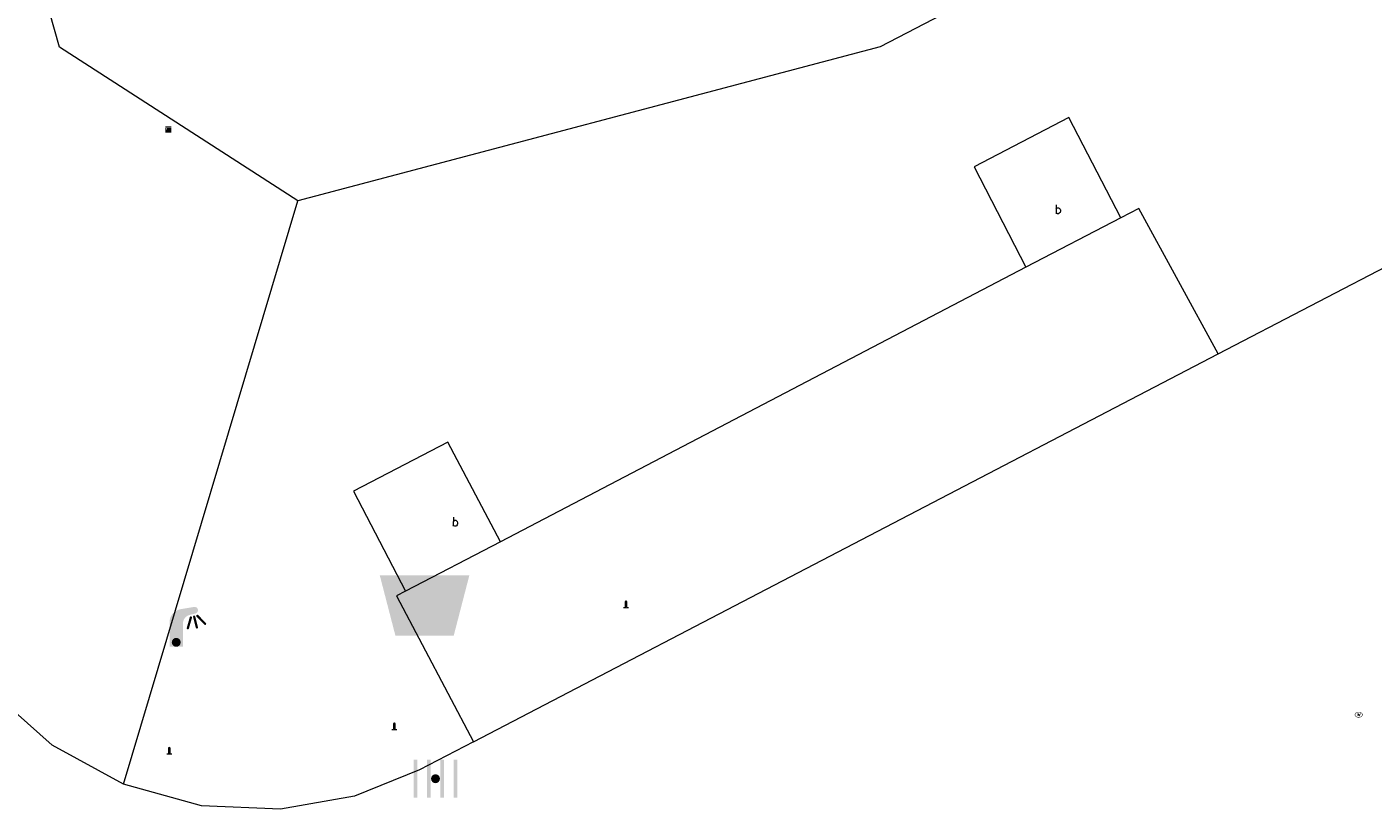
# Model space of a CAD drawing. Header units: metres. Extents: x 197457 to 198138, y 353986 to 354984.
# Tile 35 of 217: x 197599 to 197614, y 354399 to 354408. Entities that reach past the tile are written whole.
import ezdxf

# ---------------------------------------------------------------- set-up
doc = ezdxf.new("R2010")
doc.units = ezdxf.units.M
doc.header["$MEASUREMENT"] = 0
for name, color, linetype, lineweight, true_color in [('afsluitpaal', 7, 'Continuous', 0, 0xde7233), ('afvalbak', 7, 'Continuous', 0, 0x6a2d14), ('kolk', 7, 'Continuous', 0, 0x104b6e), ('lichtmast', 7, 'Continuous', 0, 0x104b6e), ('telecom kast', 7, 'Continuous', 0, 0x104b6e)]:
    doc.layers.add(name, color=color, linetype=linetype, lineweight=lineweight, true_color=true_color)
for name, color, linetype, lineweight in [('kant verharding', 7, 'Continuous', 0), ('vlakafsluiter', 1, 'Continuous', 0), ('waterleidingput', 132, 'Continuous', 0), ('weginrichtingselement', 7, 'Continuous', 0)]:
    doc.layers.add(name, color=color, linetype=linetype, lineweight=lineweight)
doc.styles.add('Style-STANDARD', font='STANDARD.shx')

# ---------------------------------------------------------------- blocks, each defined once
blk = doc.blocks.new('bak')
at = {"layer": 'afvalbak', "linetype": 'Continuous', "lineweight": 0, "true_color": 0xbd2877}
h = blk.add_hatch(color=232, dxfattribs=at)
h.paths.add_polyline_path([(-0.325, -0.275), (-0.5, 0.4), (0.5, 0.4), (0.325, -0.275)])
edge = h.paths.add_edge_path(flags=16)
edge.add_arc((0, 0), 0.1, 0, 360)
at = {"layer": 'afvalbak', "linetype": 'Continuous', "lineweight": 0, "true_color": 0x681648}
blk.add_hatch(color=219, dxfattribs=at).paths.add_polyline_path([(0.1, 0, 1), (-0.1, 0, 1)])
blk = doc.blocks.new('kolk')
at = {"layer": 'kolk', "linetype": 'Continuous', "lineweight": 0, "true_color": 0xbd2877}
for points in [[(-0.489, -0.425), (-0.489, 0), (-0.489, 0.425), (-0.404, 0.425), (-0.404, 0), (-0.404, -0.425)], [(-0.191, -0.425), (-0.191, 0), (-0.191, 0.425), (-0.106, 0.425), (-0.106, 0), (-0.106, -0.425)], [(0.106, -0.425), (0.106, 0), (0.106, 0.425), (0.191, 0.425), (0.191, 0), (0.191, -0.425)], [(0.404, -0.425), (0.404, 0), (0.404, 0.425), (0.489, 0.425), (0.489, 0), (0.489, -0.425)]]:
    blk.add_hatch(color=232, dxfattribs=at).paths.add_polyline_path(points)
at = {"layer": 'kolk', "linetype": 'Continuous', "lineweight": 0, "true_color": 0x681648}
blk.add_hatch(color=219, dxfattribs=at).paths.add_polyline_path([(0.1, 0, 1), (-0.1, 0, 1)])
blk = doc.blocks.new('lichtmast')
at = {"layer": 'lichtmast', "linetype": 'Continuous', "lineweight": 0, "true_color": 0xbd2877}
for points in [[(0.15, 0.419, -0.344151), (0.301, 0.613), (0.428, 0.645, 0.960861), (0.398, 0.791), (0.101, 0.742, 0.366629), (-0.15, 0.446), (-0.15, -0.1), (0, -0.1, -0.414214), (-0.1, 0, -1), (0.1, 0, -0.414214), (0, -0.1), (0.15, -0.1)], [(0.489, 0.61, 1), (0.453, 0.575), (0.626, 0.396, 1), (0.662, 0.43)], [(0.351, 0.55, 1), (0.303, 0.564), (0.234, 0.323, 1), (0.283, 0.31)], [(0.424, 0.581, 1), (0.376, 0.569), (0.436, 0.326, 1), (0.485, 0.339)]]:
    blk.add_hatch(color=232, dxfattribs=at).paths.add_polyline_path(points)
at = {"layer": 'lichtmast', "linetype": 'Continuous', "lineweight": 0, "true_color": 0x681648}
blk.add_hatch(color=219, dxfattribs=at).paths.add_polyline_path([(-0.1, 0, 1), (0.1, 0, 1)])
blk = doc.blocks.new('afsluitpaal')
at = {"layer": 'afsluitpaal', "linetype": 'Continuous', "lineweight": 0, "true_color": 0xbd2877}
blk.add_hatch(color=232, dxfattribs=at).paths.add_polyline_path([(0.15, 0.65, 1), (-0.15, 0.65), (-0.15, 0.05), (-0.3, 0.05), (-0.3, -0.1), (0, -0.1, -0.414214), (-0.1, 0, -1), (0.1, 0, -0.414214), (0, -0.1), (0.3, -0.1), (0.3, 0.05), (0.15, 0.05)])
at = {"layer": 'afsluitpaal', "linetype": 'Continuous', "lineweight": 0, "true_color": 0x681648}
blk.add_hatch(color=219, dxfattribs=at).paths.add_polyline_path([(0.1, 0, 1), (-0.1, 0, 1)])
blk = doc.blocks.new('waterleidingput')
at = {"layer": 'waterleidingput', "linetype": 'Continuous', "lineweight": 0, "true_color": 0x248bcb}
h = blk.add_hatch(color=142, dxfattribs=at)
edge = h.paths.add_edge_path()
edge.add_spline(control_points=[(0.44, 0), (0.44, 0.04), (0.43, 0.09), (0.36, 0.2), (0.28, 0.26), (0.09, 0.32), (-0.02, 0.33), (-0.22, 0.29), (-0.31, 0.24), (-0.42, 0.12), (-0.44, 0.06), (-0.44, -0.06), (-0.42, -0.12), (-0.33, -0.22), (-0.28, -0.26), (-0.1, -0.33), (0.04, -0.33), (0.27, -0.27), (0.37, -0.2), (0.43, -0.08), (0.44, -0.04), (0.44, 0)], knot_values=[0, 0, 0, 0, 0.060484, 0.060484, 0.178041, 0.178041, 0.295599, 0.295599, 0.413157, 0.413157, 0.498623, 0.498623, 0.584089, 0.584089, 0.669555, 0.669555, 0.808438, 0.808438, 0.94732, 0.94732, 1, 1, 1, 1], degree=3, periodic=0)
edge = h.paths.add_edge_path(flags=16)
edge.add_ellipse((0, 0), major_axis=(0.392, 0), ratio=0.689655, start_angle=0, end_angle=360)
for points in [[(-0.05, -0.09, -0.141608), (-0.09, -0.05), (-0.1, -0.09), (-0.17, 0.18), (-0.22, 0.18), (-0.12, -0.17), (-0.07, -0.17)], [(0.03, 0.18), (-0.02, 0.18), (-0.05, 0.09, -0.269854), (0.05, 0.09)], [(0.23, 0.18), (0.18, 0.18), (0.1, -0.09), (0.09, -0.05, -0.141608), (0.05, -0.09), (0.08, -0.17), (0.13, -0.17)]]:
    blk.add_hatch(color=142, dxfattribs=at).paths.add_polyline_path(points)
at = {"layer": 'waterleidingput', "linetype": 'Continuous', "lineweight": 0, "true_color": 0x104b6e}
blk.add_hatch(color=156, dxfattribs=at).paths.add_polyline_path([(0.1, 0, 1), (-0.1, 0, 1)])
blk = doc.blocks.new('kast_2')
at = {"layer": 'telecom kast', "linetype": 'Continuous', "lineweight": 0, "true_color": 0xbd2877}
h = blk.add_hatch(color=232, dxfattribs=at)
edge = h.paths.add_edge_path()
edge.add_arc((0, 0), 0.1, 0, 360)
edge.add_line((0, -0.1), (0.34, -0.1))
edge.add_line((0.34, -0.1), (0.34, 0.47))
edge.add_line((0.34, 0.47), (-0.34, 0.47))
edge.add_line((-0.34, 0.47), (-0.34, -0.1))
edge.add_line((-0.34, -0.1), (0, -0.1))
edge = h.paths.add_edge_path(flags=16)
edge.add_arc((-0.2, 0.31), 0.0607, 0, 360)
at = {"layer": 'telecom kast', "linetype": 'Continuous', "lineweight": 0, "true_color": 0x681648}
blk.add_hatch(color=219, dxfattribs=at).paths.add_polyline_path([(-0.1, 0, 1), (0.1, 0, 1)])
at = {"layer": 'telecom kast', "color": 232, "linetype": 'Continuous', "lineweight": 0, "true_color": 0xbd2877, "extrusion": (0, 0, -1)}
blk.add_solid([(-0.34, 0.65), (0.34, 0.65), (-0.34, 0.55), (0.34, 0.55)], dxfattribs=at)

msp = doc.modelspace()

# ---------------------------------------------------------------- linework, layer by layer
at = {"layer": 'kant verharding', "linetype": 'Continuous', "lineweight": 0}
for p, q in [((197611.51, 354405.681), (197610.449, 354405.127)), ((197612.597, 354404.16), (197615.195, 354405.514)), ((197610.449, 354405.127), (197604.583, 354402.063)), ((197604.283, 354399.827), (197612.597, 354404.16)), ((197604.583, 354402.063), (197603.525, 354401.51))]:
    msp.add_line(p, q, dxfattribs=at)
at = {"layer": 'kant verharding', "linetype": 'Continuous', "lineweight": 0, "flags": 128}
for points in [[(197602.321, 354405.87), (197599.662, 354407.585), (197590.381, 354440.387), (197590.237, 354440.34), (197589.407, 354443.311), (197589.557, 354443.349), (197583.07, 354466.012)], [(197686.164, 354448.291), (197685.54, 354446.374), (197654.337, 354430.238), (197654.375, 354430.119), (197627.664, 354416.25), (197627.216, 354417.142), (197608.823, 354407.591), (197602.321, 354405.87)], [(197611.51, 354405.681), (197610.928, 354406.799), (197609.872, 354406.25), (197610.449, 354405.127)], [(197612.597, 354404.16), (197611.709, 354405.785), (197611.51, 354405.681)], [(197604.583, 354402.063), (197603.995, 354403.174), (197602.942, 354402.628), (197603.525, 354401.51)], [(197600.375, 354399.356), (197599.58, 354399.789), (197598.92, 354400.375), (197598.428, 354401.055), (197598.108, 354401.769)], [(197603.525, 354401.51), (197603.423, 354401.457), (197604.283, 354399.827)], [(197604.283, 354399.827), (197603.682, 354399.514), (197602.956, 354399.223), (197602.129, 354399.077), (197601.248, 354399.114), (197600.375, 354399.356)]]:
    msp.add_lwpolyline(points, dxfattribs=at)
at = {"layer": 'vlakafsluiter', "linetype": 'Continuous', "lineweight": 0}
msp.add_line((197600.375, 354399.356), (197602.321, 354405.87), dxfattribs=at)

# ---------------------------------------------------------------- block references
at = {"layer": 'afsluitpaal', "linetype": 'Continuous', "lineweight": 0, "xscale": 0.1, "yscale": 0.1, "zscale": 0.1}
for p in [(197605.986, 354401.328), (197603.399, 354399.965), (197600.887, 354399.693)]:
    msp.add_blockref('afsluitpaal', p, dxfattribs=at)
at = {"layer": 'afvalbak', "linetype": 'Continuous', "lineweight": 0}
msp.add_blockref('bak', (197603.737, 354401.287), dxfattribs=at)
at = {"layer": 'kolk', "linetype": 'Continuous', "lineweight": 0, "xscale": 0.5, "yscale": 0.5}
msp.add_blockref('kolk', (197603.859, 354399.416), dxfattribs=at)
at = {"layer": 'lichtmast', "linetype": 'Continuous', "lineweight": 0, "xscale": 0.5, "yscale": 0.5}
msp.add_blockref('lichtmast', (197600.965, 354400.939), dxfattribs=at)
at = {"layer": 'telecom kast', "linetype": 'Continuous', "lineweight": 0, "xscale": 0.1, "yscale": 0.1, "zscale": 0.1}
msp.add_blockref('kast_2', (197600.877, 354406.642), dxfattribs=at)
at = {"layer": 'waterleidingput', "linetype": 'Continuous', "lineweight": 0, "xscale": 0.1, "yscale": 0.1, "zscale": 0.1}
msp.add_blockref('waterleidingput', (197614.165, 354400.131), dxfattribs=at)

# ---------------------------------------------------------------- texts
at = {"layer": 'weginrichtingselement', "style": 'Style-STANDARD'}
for p in [(197610.772, 354405.726), (197604.042, 354402.236)]:
    msp.add_text('b', height=0.1, rotation=359.6691, dxfattribs=at).set_placement(p)

doc.saveas('drawing.dxf')
